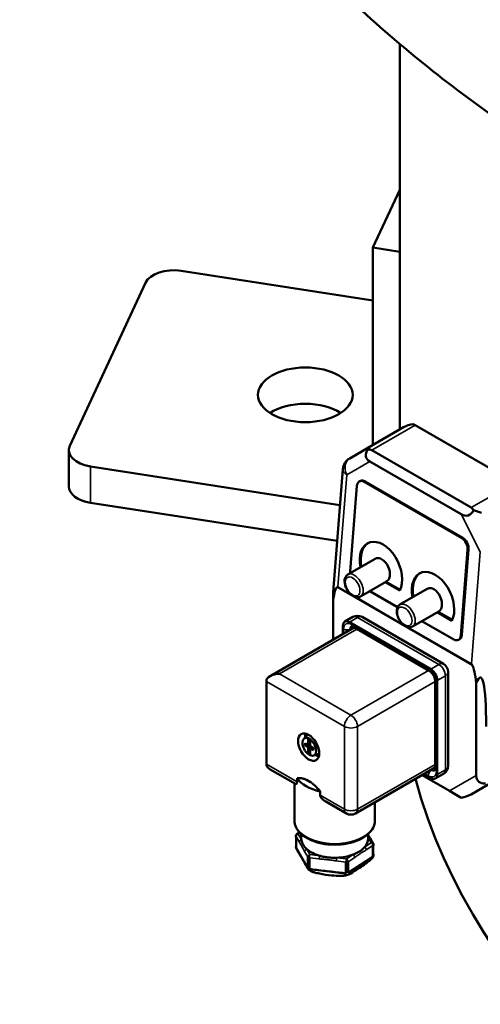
# Model space of a CAD drawing. Header units: inches. Extents: x 1 to 226, y 4 to 143.
# Tile 57 of 81: x 168 to 172, y 55 to 63. Entities that reach past the tile are written whole.
import ezdxf

# ---------------------------------------------------------------- set-up
doc = ezdxf.new("R2010")
doc.units = ezdxf.units.IN
doc.header["$LTSCALE"] = 6.666667
doc.header["$MEASUREMENT"] = 0
doc.layers.add('Visible (ANSI)', color=7, linetype='Continuous', lineweight=50)
doc.layers.add('Visible Narrow (ANSI)', color=7, linetype='Continuous', lineweight=35)

msp = doc.modelspace()

# ---------------------------------------------------------------- linework, layer by layer
at = {"layer": 'Visible (ANSI)'}
for p, q in [((171.4375, 59.698), (171.4375, 62.9941)), ((171.2082, 61.2531), (171.4375, 61.7473)), ((171.4375, 61.2176), (171.2082, 61.2531)), ((171.2082, 61.2531), (171.2082, 59.5656)), ((169.5698, 61.0544), (171.2082, 60.8009)), ((168.6166, 59.5581), (169.2637, 60.9523)), ((171.1697, 59.5434), (171.4696, 59.7165)), ((171.5704, 59.7348), (171.5535, 59.7445)), ((172.4199, 59.2443), (171.5704, 59.7348)), ((168.6081, 59.5207), (168.6081, 59.2105)), ((171.0098, 59.451), (171.1697, 59.5434)), ((171.1993, 59.5205), (172.0488, 59.03)), ((171.9644, 58.9726), (171.1828, 59.4238)), ((170.9268, 59.0513), (168.7934, 59.3813)), ((170.8677, 58.3063), (170.9511, 59.3581)), ((171.0946, 59.2548), (171.1029, 59.2587)), ((171.9764, 58.7724), (171.1415, 59.2544)), ((171.0722, 59.2156), (171.0142, 58.4841)), ((171.9681, 58.7685), (171.1332, 59.2505)), ((168.7934, 59.0711), (170.9025, 58.7448)), ((171.9605, 57.9377), (172.0185, 58.6693)), ((171.9688, 57.9416), (172.0268, 58.6732)), ((170.9945, 58.4582), (171.2282, 58.5932)), ((171.1028, 58.2707), (171.3261, 58.3996)), ((171.3137, 58.3925), (171.4394, 58.3199)), ((171.3212, 58.3968), (171.4426, 58.3267)), ((171.44, 58.2011), (171.6736, 58.336)), ((170.8677, 58.3063), (170.8677, 58.2372)), ((171.1826, 58.3168), (171.4199, 58.1798)), ((170.8677, 58.2372), (170.8677, 57.9009)), ((170.9675, 58.055), (171.0371, 58.0951)), ((171.8118, 57.6933), (171.1159, 58.0951)), ((171.5482, 58.0135), (171.7715, 58.1424)), ((171.7591, 58.1353), (171.8848, 58.0627)), ((171.7666, 58.1396), (171.888, 58.0695)), ((171.0489, 58.0055), (170.3296, 57.5902)), ((170.9512, 58.0189), (170.9512, 57.9491)), ((171.7029, 57.6492), (171.0069, 58.0511)), ((171.0359, 58.0129), (171.6902, 57.6352)), ((171.0417, 58.0013), (171.0417, 58.0069)), ((171.628, 58.0596), (171.8995, 57.9028)), ((171.9381, 57.8985), (171.9465, 57.9024)), ((171.8512, 56.8215), (171.8512, 57.6251)), ((170.297, 56.8376), (170.297, 57.5448)), ((171.7401, 57.5488), (171.7401, 56.7934)), ((171.7586, 56.7492), (171.7586, 57.5528)), ((172.0926, 56.7409), (172.0926, 57.53)), ((170.6176, 57.0539), (170.6532, 57.087)), ((170.6297, 57.015), (170.6297, 56.9957)), ((170.6561, 56.9997), (170.6297, 57.015)), ((170.6436, 57.0038), (170.6297, 56.9957)), ((170.6297, 56.9957), (170.6561, 56.9804)), ((170.6436, 57.007), (170.6436, 57.0038)), ((170.6436, 57.0038), (170.6701, 56.9885)), ((170.6593, 57.0602), (170.6561, 57.0577)), ((170.6561, 57.0577), (170.6561, 56.9997)), ((170.6701, 57.0078), (170.6561, 56.9997)), ((170.6701, 56.9885), (170.6561, 56.9804)), ((170.6561, 56.9804), (170.6561, 56.9228)), ((170.6701, 57.0515), (170.6701, 57.0078)), ((170.6701, 56.9885), (170.6701, 56.9301)), ((170.6728, 57.0481), (170.676, 57.0506)), ((170.6728, 56.9901), (170.6728, 57.0481)), ((170.6993, 56.9748), (170.6728, 56.9901)), ((170.6561, 56.9228), (170.6593, 56.9239)), ((170.6701, 56.9301), (170.6593, 56.9239)), ((170.6701, 56.9301), (170.6728, 56.9285)), ((170.6868, 56.9788), (170.6728, 56.9708)), ((170.6728, 56.9708), (170.6993, 56.9555)), ((170.6728, 56.9131), (170.6728, 56.9708)), ((170.6868, 56.9788), (170.6993, 56.9716)), ((170.6993, 56.9555), (170.6993, 56.9748)), ((170.7003, 56.9106), (170.7468, 56.9248)), ((170.5459, 56.6673), (170.3296, 56.7921)), ((171.7401, 56.8083), (171.0602, 56.4158)), ((171.6285, 56.7439), (171.8632, 56.6084)), ((171.6424, 56.7519), (171.7029, 56.717)), ((171.7377, 56.8014), (171.7329, 56.8042)), ((171.7423, 56.7131), (171.8118, 56.7533)), ((170.5371, 56.3554), (170.5371, 56.6723)), ((170.5603, 56.7177), (170.5603, 56.6856)), ((170.676, 56.6831), (170.6419, 56.7028)), ((172.1934, 56.6627), (172.0475, 56.5784)), ((170.7576, 56.6038), (170.7576, 56.5716)), ((171.8632, 56.6084), (171.9636, 56.5504)), ((170.9815, 56.4158), (170.8046, 56.5179)), ((171.2261, 56.3554), (171.2261, 56.5116)), ((170.5592, 56.2385), (170.5814, 56.2529)), ((170.5962, 56.2385), (170.5962, 56.2011)), ((171.1671, 56.2385), (171.1671, 56.2011)), ((170.5513, 56.2185), (170.5513, 56.122)), ((171.1837, 56.2043), (171.2104, 56.1578)), ((171.208, 56.044), (171.208, 56.1404)), ((171.212, 56.1444), (171.212, 56.1443)), ((171.212, 56.1444), (171.212, 56.1444)), ((170.5513, 56.122), (170.6516, 55.9477)), ((171.2081, 56.062), (171.208, 56.062)), ((171.2084, 56.0619), (171.2084, 56.0619)), ((171.212, 56.1373), (171.212, 56.0774)), ((170.6516, 55.9477), (170.6516, 56.0441)), ((170.6663, 56.0365), (170.6663, 55.9401)), ((170.978, 55.9031), (170.978, 55.9995)), ((170.9966, 55.9067), (171.208, 56.044)), ((170.9966, 56.0031), (170.9966, 55.9067)), ((170.6663, 55.9401), (170.978, 55.9031))]:
    msp.add_line(p, q, dxfattribs=at)
for centre, radius, start, end in [((171.0688, 59.3487), 0.1181, 120, 175.46911), ((171.0765, 58.0269), 0.0787, 60, 120), ((171.7725, 57.6251), 0.0787, 0, 60), ((171.7725, 56.8215), 0.0787, 300, 0), ((171.0208, 56.484), 0.0787, 240, 300), ((170.5699, 56.222), 0.0197, 123.00961, 180), ((171.1933, 56.148), 0.0197, 0, 29.90913)]:
    msp.add_arc(centre, radius, start, end, dxfattribs=at)
for centre, major_axis, ratio, start_param, end_param in [((169.5051, 60.9149), (-0.25, 0), 0.57735, 4.45059, 6.021386), ((170.6305, 59.6834), (-0.405, 0), 0.57735, 3.867024, 5.557754), ((171.5287, 59.6142), (0.1426, 0.0823), 0.717439, 1.016277, 1.570796), ((168.8581, 59.5207), (-0.25, 0), 0.57735, 6.021386, 7.592182), ((171.3571, 59.5152), (0.2089, 0.0498), 0.490422, 2.578071, 3.619791), ((171.2287, 59.4411), (-0.0591, 0.1023), 0.185659, 0, 0.46153), ((171.098, 59.3656), (0.1044, 0.1529), 0.519801, 0.039473, 0.363341), ((171.1279, 59.1835), (-0.0333, 0.0714), 0.629824, 5.55038, 7.121177), ((171.1362, 59.1874), (-0.0333, 0.0714), 0.629824, 5.55038, 6.283185), ((168.8581, 59.2105), (-0.25, 0), 0.57735, 0, 1.308997), ((171.9724, 59.16), (0.0472, -0.1977), 0.547813, 5.804987, 6.846707), ((171.9475, 58.8752), (0.1044, 0.1529), 0.519801, 5.998789, 6.322658), ((172.0782, 58.9506), (0.1485, -0.0442), 0.335291, 1.263597, 1.725126), ((171.2771, 58.4964), (-0.1082, 0.2319), 0.629824, 3.607932, 7.470957), ((171.9628, 58.7014), (-0.0333, 0.0714), 0.629824, 3.979584, 5.55038), ((171.9711, 58.7053), (0.0333, -0.0714), 0.629824, 0.837991, 2.408788), ((171.2854, 58.5002), (-0.1082, 0.2319), 0.629824, 0.028464, 1.184322), ((171.7225, 58.2392), (-0.1082, 0.2319), 0.629824, 3.607932, 7.470957), ((171.0699, 58.4519), (0.0333, -0.0714), 0.629824, 3.979584, 4.185909), ((171.7308, 58.2431), (-0.1082, 0.2319), 0.629824, 0.028464, 1.184322), ((170.9095, 57.3381), (0.004, -1.0115), 0.082475, 3.189174, 3.617174), ((171.0758, 58.4306), (-0.2102, -0.1067), 0.040832, 5.601153, 5.668835), ((171.0069, 57.9868), (-0.0394, 0.0682), 0.57735, 5.497787, 7.068583), ((171.0835, 57.9827), (-0.0295, 0.0511), 0.57735, 0.728176, 0.785398), ((171.9048, 57.9699), (0.0333, -0.0714), 0.629824, 5.55038, 7.121177), ((171.9132, 57.9738), (0.0333, -0.0714), 0.629824, 0, 0.837991), ((172.2172, 57.7717), (-0.1171, 0.2046), 0.775664, 1.506026, 1.573708), ((172.0509, 56.6791), (0.004, -1.0115), 0.082475, 2.569977, 2.997978), ((172.0091, 56.1521), (0.1186, 1.4255), 0.082475, 5.502364, 6.549561), ((170.4084, 57.5448), (0.1114, 0), 0.57735, 1.570796, 3.141593), ((171.7029, 57.5849), (-0.0394, 0.0682), 0.57735, 3.926991, 5.497787), ((170.6645, 56.9854), (-0.0417, 0.0723), 0.57735, 5.639776, 8.497391), ((170.7202, 57.0176), (0.064, -0.1108), 0.57735, 3.640717, 3.970349), ((170.7062, 57.0095), (-0.0541, 0.0938), 0.57735, 0.211822, 0.642434), ((170.7062, 57.0095), (-0.0472, 0.0818), 0.57735, 0.084807, 0.132399), ((170.6645, 56.9854), (0.0417, -0.0723), 0.57735, 5.639776, 8.497391), ((170.7202, 57.0176), (0.064, -0.1108), 0.57735, 5.454429, 5.784061), ((170.7062, 57.0095), (0.0541, -0.0938), 0.57735, 5.640751, 6.071363), ((170.7062, 57.0095), (0.0472, -0.0818), 0.57735, 6.150786, 6.198378), ((170.4084, 56.8376), (0.1114, 0), 0.57735, 3.141593, 3.926991), ((171.7029, 56.7813), (0.0394, -0.0682), 0.57735, 5.497787, 7.068583), ((171.7377, 56.8496), (-0.0295, 0.0511), 0.57735, 2.356194, 2.413417), ((172.2597, 56.8373), (-0.1483, -0.1483), 0.517638, 5.805527, 6.821804), ((170.8816, 56.7893), (-0.3445, 0), 0.57735, 0.368343, 1.202453), ((170.8816, 56.8215), (0.3159, 0), 0.57735, 3.850505, 4.003477), ((183.1875, 57.7408), (-11.75, 0), 0.57735, 0.152236, 1.704587), ((171.9884, 56.6807), (0.1426, 0.0823), 0.717439, 4.15787, 4.712389), ((170.5699, 56.222), (-0.0197, 0), 0.57735, 0, 0.320652), ((170.8816, 56.2011), (-0.2854, 0), 0.57735, 0, 0.057279), ((170.8816, 56.2011), (0.2854, 0), 0.57735, 5.820014, 6.283185), ((171.1666, 56.1944), (0.0171, 0.0098), 0.77488, 0.000001, 0.000167), ((171.1933, 56.148), (0.0197, 0), 0.57735, 5.55664, 6.283185), ((170.8816, 56.2011), (-0.2854, 0), 0.57735, 0.584026, 1.104477), ((170.8816, 56.2011), (-0.2854, 0), 0.57735, 1.631223, 2.151674), ((170.6702, 56.0477), (-0.0197, 0), 0.57735, 0.320652, 1.36785), ((170.9819, 56.0106), (-0.0197, 0), 0.57735, 1.36785, 2.415048), ((170.8816, 56.0886), (-0.1976, 0), 0.57735, 2.079957, 2.079966), ((170.8816, 56.0886), (-0.1976, 0), 0.57735, 2.191921, 2.191951)]:
    msp.add_ellipse(centre, major_axis=major_axis, ratio=ratio, start_param=start_param, end_param=end_param, dxfattribs=at)
for centre, major_axis in [((170.6305, 59.9937), (0.405, 0)), ((170.6589, 56.9822), (0.064, -0.1108))]:
    msp.add_ellipse(centre, major_axis=major_axis, ratio=0.57735, dxfattribs=at)
for points, knots in [([(172.3631, 62.287), (171.8949, 62.6111), (171.4513, 62.9639), (170.6244, 63.732), (170.2411, 64.1476), (169.5519, 65.0458), (169.246, 65.5287), (168.7372, 66.5581), (168.5345, 67.1048), (168.2594, 68.24), (168.1875, 68.8282), (168.1875, 69.4167)], [1.66113, 1.66113, 1.66113, 1.66113, 1.8001429, 1.8001429, 1.9391558, 1.9391558, 2.0781687, 2.0781687, 2.2171816, 2.2171816, 2.3561945, 2.3561945, 2.3561945, 2.3561945]), ([(171.3537, 58.4522), (171.3549, 58.4684), (171.3527, 58.495), (171.3396, 58.5238), (171.3277, 58.5499), (171.3066, 58.5766), (171.283, 58.5897), (171.2759, 58.5937), (171.2687, 58.5965), (171.2616, 58.5979), (171.2485, 58.6005), (171.2373, 58.5982), (171.2284, 58.5931)], [4.712389, 4.712389, 4.712389, 4.712389, 5.539723, 5.539723, 5.539723, 6.293034, 6.293034, 6.293034, 6.519131, 6.519131, 6.519131, 6.939641, 6.939641, 6.939641, 6.939641]), ([(170.9945, 58.4582), (170.9886, 58.4548), (170.9834, 58.4501), (170.9748, 58.4386), (170.9716, 58.4317), (170.967, 58.4156), (170.9661, 58.4063), (170.9668, 58.3861), (170.9688, 58.3752), (170.9752, 58.3535), (170.9798, 58.3428), (170.9908, 58.3225), (170.9974, 58.3129), (171.012, 58.2957), (171.0201, 58.288), (171.0374, 58.2753), (171.0467, 58.2704), (171.0652, 58.2644), (171.0746, 58.2632), (171.0905, 58.2652), (171.097, 58.2674), (171.1028, 58.2707)], [5.497787, 5.497787, 5.497787, 5.497787, 5.740087, 5.740087, 6.006838, 6.006838, 6.328208, 6.328208, 6.678825, 6.678825, 7.027611, 7.027611, 7.373316, 7.373316, 7.720977, 7.720977, 8.072444, 8.072444, 8.403157, 8.403157, 8.63938, 8.63938, 8.63938, 8.63938]), ([(171.3259, 58.3998), (171.3369, 58.4064), (171.3458, 58.4181), (171.3502, 58.4331), (171.352, 58.4391), (171.3531, 58.4456), (171.3537, 58.4522)], [3.931195, 3.931195, 3.931195, 3.931195, 4.4891036, 4.4891036, 4.4891036, 4.712389, 4.712389, 4.712389, 4.712389]), ([(171.7991, 58.195), (171.8004, 58.2113), (171.7981, 58.2379), (171.785, 58.2666), (171.7731, 58.2928), (171.7521, 58.3194), (171.7284, 58.3326), (171.7213, 58.3365), (171.7141, 58.3393), (171.707, 58.3407), (171.6939, 58.3434), (171.6828, 58.3411), (171.6739, 58.336)], [4.712389, 4.712389, 4.712389, 4.712389, 5.539723, 5.539723, 5.539723, 6.293034, 6.293034, 6.293034, 6.519131, 6.519131, 6.519131, 6.939641, 6.939641, 6.939641, 6.939641]), ([(171.44, 58.2011), (171.434, 58.1976), (171.4288, 58.1929), (171.4202, 58.1814), (171.417, 58.1745), (171.4124, 58.1585), (171.4115, 58.1491), (171.4122, 58.1289), (171.4142, 58.118), (171.4207, 58.0964), (171.4252, 58.0857), (171.4363, 58.0654), (171.4428, 58.0558), (171.4575, 58.0385), (171.4656, 58.0308), (171.4829, 58.0182), (171.4921, 58.0132), (171.5107, 58.0072), (171.5201, 58.006), (171.5359, 58.0081), (171.5424, 58.0102), (171.5482, 58.0135)], [5.497787, 5.497787, 5.497787, 5.497787, 5.740087, 5.740087, 6.006838, 6.006838, 6.328208, 6.328208, 6.678825, 6.678825, 7.027611, 7.027611, 7.373316, 7.373316, 7.720977, 7.720977, 8.072444, 8.072444, 8.403157, 8.403157, 8.63938, 8.63938, 8.63938, 8.63938]), ([(171.7714, 58.1427), (171.7823, 58.1492), (171.7912, 58.1609), (171.7957, 58.1759), (171.7974, 58.1819), (171.7986, 58.1884), (171.7991, 58.195)], [3.931195, 3.931195, 3.931195, 3.931195, 4.4891036, 4.4891036, 4.4891036, 4.712389, 4.712389, 4.712389, 4.712389]), ([(171.0359, 58.0129), (171.0338, 58.0142), (171.0319, 58.0151), (171.0287, 58.0164), (171.0273, 58.0167), (171.0253, 58.0171), (171.0247, 58.0172), (171.0244, 58.0171), (171.0243, 58.0171), (171.0243, 58.0171)], [4.712389, 4.712389, 4.712389, 4.712389, 4.8694686, 4.8694686, 5.0265482, 5.0265482, 5.1836279, 5.1836279, 5.2407586, 5.2407586, 5.2407586, 5.2407586]), ([(171.7401, 57.5488), (171.7401, 57.5523), (171.7397, 57.5566), (171.738, 57.5661), (171.7365, 57.5714), (171.7325, 57.5827), (171.7299, 57.5887), (171.7236, 57.6003), (171.72, 57.6059), (171.7122, 57.6162), (171.708, 57.6208), (171.7, 57.6284), (171.6961, 57.6315), (171.6917, 57.6343), (171.6909, 57.6348), (171.6902, 57.6352)], [3.141593, 3.141593, 3.141593, 3.141593, 3.372158, 3.372158, 3.618219, 3.618219, 3.877087, 3.877087, 4.14172, 4.14172, 4.403642, 4.403642, 4.654455, 4.654455, 4.712389, 4.712389, 4.712389, 4.712389]), ([(170.6645, 56.9173), (170.666, 56.9164), (170.6678, 56.9157), (170.6698, 56.9152), (170.6708, 56.915), (170.6718, 56.9148), (170.6728, 56.9146)], [0.0021356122, 0.0021356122, 0.0021356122, 0.0021356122, 0.0022968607, 0.0022968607, 0.0022968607, 0.002377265, 0.002377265, 0.002377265, 0.002377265]), ([(171.7379, 56.7812), (171.7379, 56.7812), (171.7379, 56.7812), (171.7381, 56.7815), (171.7384, 56.7821), (171.739, 56.784), (171.7394, 56.7853), (171.7399, 56.7888), (171.7401, 56.7909), (171.7401, 56.7934)], [2.613223, 2.613223, 2.613223, 2.613223, 2.6703538, 2.6703538, 2.8274334, 2.8274334, 2.984513, 2.984513, 3.1415927, 3.1415927, 3.1415927, 3.1415927]), ([(170.5603, 56.6856), (170.5603, 56.6819), (170.5599, 56.6786), (170.5585, 56.6734), (170.5576, 56.6715), (170.5535, 56.6655), (170.5489, 56.6655), (170.5459, 56.6673)], [0, 0, 0, 0, 0.0343017, 0.0343017, 0.0686034, 0.0686034, 0.1870633, 0.1870633, 0.1870633, 0.1870633]), ([(170.8046, 56.5179), (170.7912, 56.5256), (170.7765, 56.5368), (170.7646, 56.552), (170.7621, 56.5559), (170.7586, 56.5639), (170.7576, 56.568), (170.7576, 56.5716)], [-0.1870633, -0.1870633, -0.1870633, -0.1870633, -0.0686034, -0.0686034, -0.0343017, -0.0343017, 0, 0, 0, 0]), ([(171.2261, 56.3554), (171.2261, 56.3341), (171.2207, 56.3129), (171.1998, 56.2721), (171.1837, 56.2527), (171.142, 56.217), (171.1158, 56.2011), (171.0562, 56.1749), (171.0228, 56.1648), (170.9526, 56.1514), (170.9158, 56.148), (170.8424, 56.1483), (170.8057, 56.152), (170.7361, 56.166), (170.7031, 56.1763), (170.644, 56.203), (170.6178, 56.2194), (170.5755, 56.2568), (170.5592, 56.2779), (170.5413, 56.3182), (170.5371, 56.3368), (170.5371, 56.3554)], [0.785398, 0.785398, 0.785398, 0.785398, 1.073514, 1.073514, 1.379588, 1.379588, 1.706203, 1.706203, 2.035824, 2.035824, 2.363866, 2.363866, 2.691202, 2.691202, 3.019308, 3.019308, 3.348968, 3.348968, 3.675043, 3.675043, 3.926991, 3.926991, 3.926991, 3.926991]), ([(171.1671, 56.2349), (171.1676, 56.2339), (171.1682, 56.2328), (171.1738, 56.2224), (171.1788, 56.2126), (171.1837, 56.2043)], [0.2428587, 0.2428587, 0.2428587, 0.2428587, 0.2560694, 0.2560694, 0.3777735, 0.3777735, 0.3777735, 0.3777735]), ([(170.5513, 56.2041), (170.5513, 56.2063), (170.5512, 56.2086), (170.5509, 56.2146), (170.5503, 56.2183), (170.5502, 56.2221)], [0, 0, 0, 0, 0.01735021, 0.01735021, 0.04754202, 0.04754202, 0.04754202, 0.04754202]), ([(170.5503, 56.222), (170.5503, 56.2216), (170.5503, 56.2212), (170.5504, 56.2208), (170.5506, 56.22), (170.551, 56.2192), (170.5513, 56.2185)], [0.726444, 0.726444, 0.726444, 0.726444, 0.8384832, 0.8384832, 0.8384832, 1.0471976, 1.0471976, 1.0471976, 1.0471976]), ([(171.212, 56.0774), (171.212, 56.075), (171.212, 56.0725), (171.2121, 56.0662), (171.2122, 56.0625), (171.2126, 56.0579), (171.2127, 56.0566), (171.2128, 56.0536), (171.2127, 56.0519), (171.2123, 56.0488), (171.2119, 56.0474), (171.2107, 56.044), (171.2097, 56.0421), (171.2072, 56.0385), (171.2058, 56.0367), (171.2012, 56.0314), (171.1978, 56.028), (171.1874, 56.0183), (171.1801, 56.0123), (171.1598, 55.9961), (171.1465, 55.9864), (171.1158, 55.9648), (171.0986, 55.9532), (171.0595, 55.9276), (171.0388, 55.9143), (171.0147, 55.9011), (171.011, 55.8991), (171.0041, 55.8957), (171.001, 55.8943), (170.9958, 55.8921), (170.9939, 55.8914), (170.9902, 55.89), (170.9884, 55.8894), (170.9842, 55.8881), (170.9817, 55.8874), (170.9768, 55.8862), (170.9744, 55.8857), (170.9681, 55.8845), (170.9642, 55.8839), (170.951, 55.8823), (170.9418, 55.8818), (170.9076, 55.8812), (170.8816, 55.8829), (170.8207, 55.8889), (170.7846, 55.894), (170.7351, 55.9044), (170.7201, 55.9081), (170.696, 55.9156), (170.6863, 55.9191), (170.6717, 55.926), (170.6662, 55.929), (170.6595, 55.9342), (170.6581, 55.9355), (170.6564, 55.9372), (170.6561, 55.9376), (170.6553, 55.9385), (170.6548, 55.939), (170.6539, 55.9401), (170.6535, 55.9406), (170.6525, 55.9421), (170.652, 55.9428), (170.651, 55.9445), (170.6505, 55.9453), (170.6486, 55.9485), (170.6473, 55.9508), (170.642, 55.9605), (170.6376, 55.9687), (170.6195, 56.0019), (170.6063, 56.025), (170.5873, 56.0568), (170.5816, 56.0662), (170.5695, 56.0862), (170.5638, 56.0954), (170.5559, 56.1101), (170.5539, 56.1138), (170.5517, 56.1195), (170.5512, 56.1212), (170.5506, 56.124), (170.5505, 56.1252), (170.5505, 56.1272), (170.5505, 56.1281), (170.5506, 56.1296), (170.5506, 56.1303), (170.5508, 56.1321), (170.5509, 56.1332), (170.551, 56.135), (170.5511, 56.1357), (170.5512, 56.1379), (170.5512, 56.1395), (170.5512, 56.1417), (170.5513, 56.1423), (170.5513, 56.1428)], [0, 0, 0, 0, 0.020197, 0.020197, 0.050636, 0.050636, 0.061496, 0.061496, 0.074472, 0.074472, 0.085397, 0.085397, 0.101539, 0.101539, 0.118856, 0.118856, 0.155693, 0.155693, 0.227093, 0.227093, 0.356082, 0.356082, 0.534435, 0.534435, 0.78711, 0.78711, 0.8331, 0.8331, 0.867648, 0.867648, 0.885928, 0.885928, 0.90069, 0.90069, 0.920066, 0.920066, 0.939309, 0.939309, 0.97172, 0.97172, 1.050311, 1.050311, 1.256703, 1.256703, 1.526374, 1.526374, 1.645585, 1.645585, 1.730951, 1.730951, 1.78896, 1.78896, 1.804195, 1.804195, 1.807989, 1.807989, 1.813501, 1.813501, 1.819021, 1.819021, 1.830056, 1.830056, 1.842719, 1.842719, 1.880694, 1.880694, 1.994771, 1.994771, 2.336647, 2.336647, 2.469514, 2.469514, 2.578172, 2.578172, 2.611223, 2.611223, 2.62451, 2.62451, 2.633334, 2.633334, 2.640061, 2.640061, 2.645529, 2.645529, 2.656624, 2.656624, 2.66752, 2.66752, 2.686723, 2.686723, 2.694761, 2.694761, 2.694761, 2.694761]), ([(170.5513, 56.2185), (170.5513, 56.2025), (170.5513, 56.1863), (170.5513, 56.1702), (170.5513, 56.1601), (170.5513, 56.15), (170.5513, 56.1398), (170.5512, 56.1339), (170.5506, 56.1278), (170.5513, 56.122)], [-0.0035, -0.0035, -0.0035, -0.0035, -0.002, -0.002, -0.002, -0.00105474, -0.00105474, -0.00105474, -0.0005, -0.0005, -0.0005, -0.0005]), ([(170.6435, 56.1102), (170.6385, 56.1146), (170.6338, 56.1192), (170.625, 56.1287), (170.621, 56.1337), (170.615, 56.1422), (170.6128, 56.1456), (170.6087, 56.1526), (170.6069, 56.1562), (170.6029, 56.1651), (170.601, 56.1704), (170.5982, 56.1811), (170.5972, 56.1864), (170.5967, 56.1916)], [-0.3819585, -0.3819585, -0.3819585, -0.3819585, -0.3120329, -0.3120329, -0.2398039, -0.2398039, -0.1909793, -0.1909793, -0.1421543, -0.1421543, -0.0699232, -0.0699232, 0, 0, 0, 0]), ([(171.208, 56.044), (171.2086, 56.0501), (171.2081, 56.0571), (171.208, 56.0636), (171.208, 56.0827), (171.2081, 56.1016), (171.208, 56.1205), (171.208, 56.1272), (171.208, 56.1339), (171.208, 56.1404)], [0.0005, 0.0005, 0.0005, 0.0005, 0.001111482, 0.001111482, 0.001111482, 0.002881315, 0.002881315, 0.002881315, 0.0035, 0.0035, 0.0035, 0.0035]), ([(171.213, 56.1478), (171.213, 56.1463), (171.2128, 56.1447), (171.2126, 56.1427), (171.2125, 56.142), (171.2123, 56.1406), (171.2122, 56.1399), (171.2121, 56.1387), (171.212, 56.1383), (171.212, 56.1376), (171.212, 56.1374), (171.212, 56.1373)], [0, 0, 0, 0, 0.01240102, 0.01240102, 0.01889637, 0.01889637, 0.02814186, 0.02814186, 0.03830255, 0.03830255, 0.05114985, 0.05114985, 0.05114985, 0.05114985]), ([(170.5513, 56.122), (170.5533, 56.1171), (170.5569, 56.1122), (170.5598, 56.1073), (170.5753, 56.0806), (170.5904, 56.054), (170.6057, 56.0274), (170.6133, 56.0142), (170.6209, 56.0009), (170.6286, 55.9876), (170.633, 55.98), (170.6373, 55.9724), (170.6417, 55.9648), (170.6446, 55.9597), (170.6476, 55.9546), (170.6504, 55.9495), (170.6508, 55.9489), (170.6511, 55.9482), (170.6516, 55.9477)], [-0.008371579, -0.008371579, -0.008371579, -0.008371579, -0.007685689, -0.007685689, -0.007685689, -0.003987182, -0.003987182, -0.003987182, -0.002137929, -0.002137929, -0.002137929, -0.001082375, -0.001082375, -0.001082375, -0.000376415, -0.000376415, -0.000376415, -0.000288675, -0.000288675, -0.000288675, -0.000288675]), ([(171.137, 56.1274), (171.1329, 56.1227), (171.1284, 56.1181), (171.1185, 56.109), (171.1131, 56.1045), (171.1033, 56.0972), (171.0992, 56.0944), (171.0907, 56.0888), (171.0863, 56.0862), (171.075, 56.0797), (171.0679, 56.0761), (171.0534, 56.0693), (171.0459, 56.0662), (171.0383, 56.0633)], [-0.3819585, -0.3819585, -0.3819585, -0.3819585, -0.3120321, -0.3120321, -0.2398022, -0.2398022, -0.1909771, -0.1909771, -0.1421527, -0.1421527, -0.0699224, -0.0699224, 0, 0, 0, 0]), ([(171.212, 56.1374), (171.212, 56.1261), (171.212, 56.1147), (171.212, 56.1034), (171.212, 56.0947), (171.212, 56.0861), (171.212, 56.0774)], [-0.003057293, -0.003057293, -0.003057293, -0.003057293, -0.002, -0.002, -0.002, -0.001192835, -0.001192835, -0.001192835, -0.001192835]), ([(170.6516, 55.9477), (170.6509, 55.9538), (170.6515, 55.9607), (170.6515, 55.9672), (170.6517, 55.9861), (170.6516, 56.005), (170.6516, 56.0239), (170.6516, 56.0307), (170.6516, 56.0374), (170.6516, 56.0441)], [0.0005, 0.0005, 0.0005, 0.0005, 0.001107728, 0.001107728, 0.001107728, 0.002873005, 0.002873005, 0.002873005, 0.0035, 0.0035, 0.0035, 0.0035]), ([(170.6516, 56.0441), (170.6538, 56.0413), (170.6572, 56.0385), (170.6623, 56.0373), (170.6636, 56.037), (170.665, 56.0368), (170.6663, 56.0365)], [1.047198, 1.047198, 1.047198, 1.047198, 1.883596, 1.883596, 1.883596, 2.094395, 2.094395, 2.094395, 2.094395]), ([(170.6663, 56.0365), (170.6663, 56.0207), (170.6662, 56.0044), (170.6662, 55.9883), (170.6662, 55.9782), (170.6663, 55.9681), (170.6662, 55.958), (170.6662, 55.952), (170.6658, 55.9455), (170.6663, 55.9401)], [-0.0035, -0.0035, -0.0035, -0.0035, -0.002, -0.002, -0.002, -0.001056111, -0.001056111, -0.001056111, -0.0005, -0.0005, -0.0005, -0.0005]), ([(170.8989, 56.0366), (170.8897, 56.0363), (170.8805, 56.0362), (170.8619, 56.0366), (170.8524, 56.0371), (170.8367, 56.0383), (170.8304, 56.0389), (170.8178, 56.0404), (170.8116, 56.0413), (170.7963, 56.0437), (170.7873, 56.0454), (170.7699, 56.0493), (170.7615, 56.0515), (170.7533, 56.0539)], [-0.3819585, -0.3819585, -0.3819585, -0.3819585, -0.3120329, -0.3120329, -0.2398039, -0.2398039, -0.1909793, -0.1909793, -0.1421543, -0.1421543, -0.0699232, -0.0699232, 0, 0, 0, 0]), ([(170.978, 55.9031), (170.9779, 55.9084), (170.9779, 55.9148), (170.978, 55.9207), (170.9781, 55.9436), (170.978, 55.9663), (170.978, 55.989), (170.978, 55.9925), (170.978, 55.9961), (170.978, 55.9995)], [0.0005, 0.0005, 0.0005, 0.0005, 0.001049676, 0.001049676, 0.001049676, 0.003174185, 0.003174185, 0.003174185, 0.0035, 0.0035, 0.0035, 0.0035]), ([(170.978, 55.9995), (170.9833, 55.9992), (170.9893, 55.9995), (170.9936, 56.0015), (170.9947, 56.002), (170.9956, 56.0026), (170.9966, 56.0031)], [2.094395, 2.094395, 2.094395, 2.094395, 2.931605, 2.931605, 2.931605, 3.141593, 3.141593, 3.141593, 3.141593]), ([(170.9966, 55.9067), (171.0029, 55.9101), (171.0086, 55.9144), (171.0146, 55.9183), (171.0468, 55.9394), (171.0791, 55.9602), (171.1113, 55.9811), (171.1274, 55.9916), (171.1436, 56.0021), (171.1597, 56.0126), (171.1689, 56.0186), (171.1781, 56.0246), (171.1873, 56.0306), (171.1935, 56.0346), (171.1996, 56.0386), (171.2059, 56.0425), (171.2066, 56.043), (171.2074, 56.0435), (171.208, 56.044)], [-0.008371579, -0.008371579, -0.008371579, -0.008371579, -0.007686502, -0.007686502, -0.007686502, -0.003987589, -0.003987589, -0.003987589, -0.002138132, -0.002138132, -0.002138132, -0.001081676, -0.001081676, -0.001081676, -0.00037601, -0.00037601, -0.00037601, -0.000288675, -0.000288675, -0.000288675, -0.000288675]), ([(170.9966, 56.0031), (170.9966, 55.9872), (170.9967, 55.9708), (170.9966, 55.9549), (170.9966, 55.9449), (170.9966, 55.9348), (170.9967, 55.9246), (170.9967, 55.9186), (170.9969, 55.9121), (170.9966, 55.9067)], [-0.0035, -0.0035, -0.0035, -0.0035, -0.002, -0.002, -0.002, -0.00106057, -0.00106057, -0.00106057, -0.0005, -0.0005, -0.0005, -0.0005]), ([(170.6663, 55.9401), (170.6745, 55.9387), (170.6837, 55.9381), (170.6924, 55.937), (170.74, 55.9313), (170.7876, 55.9256), (170.8352, 55.92), (170.859, 55.9172), (170.8827, 55.9144), (170.9066, 55.9116), (170.9202, 55.91), (170.9338, 55.9084), (170.9474, 55.9068), (170.9565, 55.9057), (170.9657, 55.9045), (170.9749, 55.9034), (170.9759, 55.9032), (170.977, 55.9031), (170.978, 55.9031)], [-0.008371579, -0.008371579, -0.008371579, -0.008371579, -0.007694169, -0.007694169, -0.007694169, -0.003991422, -0.003991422, -0.003991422, -0.002140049, -0.002140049, -0.002140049, -0.001082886, -0.001082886, -0.001082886, -0.000369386, -0.000369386, -0.000369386, -0.000288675, -0.000288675, -0.000288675, -0.000288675])]:
    msp.add_open_spline(points, degree=3, knots=knots, dxfattribs=at)
for points, weights in [([(170.676, 57.0506), (170.6614, 57.0518), (170.6593, 57.0602)], [1.10457859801, 1.11558375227, 1.10457859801]), ([(170.5603, 56.7177), (170.6028, 56.7206), (170.6419, 56.7028)], [1.08675134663, 1.1284817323, 1.13602729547]), ([(170.676, 56.6831), (170.715, 56.6558), (170.7576, 56.6038)], [1.13602729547, 1.1284817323, 1.08675134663])]:
    msp.add_rational_spline(points, weights, degree=2, dxfattribs=at)
for points in [[(170.6593, 56.9239), (170.6599, 56.9215), (170.6615, 56.919), (170.6645, 56.9173)], [(171.208, 56.1404), (171.2107, 56.1426), (171.213, 56.1453), (171.213, 56.148)]]:
    msp.add_open_spline(points, degree=3, dxfattribs=at)
at = {"layer": 'Visible Narrow (ANSI)'}
for p, q in [((171.5704, 59.7348), (171.1993, 59.5205)), ((171.1828, 59.4238), (170.9857, 59.3099)), ((168.7934, 59.0711), (168.7934, 59.3813)), ((170.9857, 59.3099), (170.9099, 58.3532)), ((171.1415, 59.2544), (171.1332, 59.2505)), ((172.0488, 59.03), (172.4199, 59.2443)), ((172.1271, 58.651), (171.9644, 58.9726)), ((171.9681, 58.7685), (171.9764, 58.7724)), ((172.0268, 58.6732), (172.0185, 58.6693)), ((172.0512, 57.6942), (172.1271, 58.651)), ((172.0588, 57.6802), (170.9015, 58.3484)), ((170.9099, 58.3532), (171.0172, 58.2912)), ((171.0611, 58.2659), (171.4626, 58.0341)), ((171.0765, 58.0912), (171.0069, 58.0511)), ((171.7725, 57.6894), (171.0765, 58.0912)), ((171.0719, 57.9922), (170.4084, 57.6091)), ((170.9582, 57.9531), (170.9582, 57.9908)), ((171.0417, 58.0069), (171.0139, 57.9908)), ((171.0139, 57.9908), (171.0139, 57.9853)), ((171.0278, 58.031), (171.682, 57.6533)), ((171.5065, 58.0087), (172.0512, 57.6942)), ((171.9605, 57.9377), (171.9688, 57.9416)), ((171.7029, 57.6492), (171.7725, 57.6894)), ((170.4084, 57.6091), (171.0208, 57.2555)), ((171.0208, 57.2555), (171.6844, 57.6386)), ((171.8282, 57.593), (171.7586, 57.5528)), ((171.8282, 56.7893), (171.8282, 57.593)), ((170.9652, 57.159), (170.297, 57.5448)), ((171.7401, 57.5421), (171.0765, 57.159)), ((171.7516, 57.5327), (171.7516, 56.7773)), ((170.9652, 56.4518), (170.9652, 57.159)), ((171.0765, 57.159), (171.0765, 56.4518)), ((170.297, 56.8376), (170.5603, 56.6856)), ((171.0765, 56.4518), (171.7401, 56.8349)), ((171.682, 56.7371), (171.6494, 56.7559)), ((171.7051, 56.7881), (171.7098, 56.7853)), ((171.7098, 56.7853), (171.7377, 56.8014)), ((171.7586, 56.7492), (171.8282, 56.7893)), ((171.8632, 56.6084), (172.0926, 56.7409)), ((170.7576, 56.5716), (170.9652, 56.4518)), ((170.5857, 56.2484), (170.5699, 56.2381)), ((170.5699, 56.2381), (170.5967, 56.1916)), ((170.578, 56.172), (170.5513, 56.2185)), ((171.137, 56.1274), (171.1933, 56.164)), ((171.208, 56.1404), (171.1517, 56.1038)), ((171.1933, 56.164), (171.1671, 56.2097)), ((170.6516, 56.0441), (170.6248, 56.0906)), ((170.6435, 56.1102), (170.6702, 56.0637)), ((170.6702, 56.0637), (170.7533, 56.0539)), ((170.9819, 56.0267), (171.0383, 56.0633)), ((170.7493, 56.0267), (170.6663, 56.0365)), ((170.978, 55.9995), (170.8949, 56.0094)), ((170.8989, 56.0366), (170.9819, 56.0267)), ((171.053, 56.0397), (170.9966, 56.0031))]:
    msp.add_line(p, q, dxfattribs=at)
for centre, major_axis, ratio, start_param, end_param in [((183.1875, 69.4167), (15, 0), 0.57735, 3.141593, 6.283185), ((171.0688, 59.3487), (-0.0591, 0.1023), 0.775569, 0, 1.50325), ((171.0688, 59.3487), (-0.1177, 0.0093), 0.519605, 0, 0.828839), ((171.0487, 58.3645), (-0.0541, 0.0938), 0.57735, 3.141593, 6.283185), ((171.4941, 58.1073), (-0.0541, 0.0938), 0.57735, 3.141593, 6.283185), ((171.0765, 58.0269), (-0.0394, 0.0682), 0.57735, 5.497787, 6.283185), ((171.0765, 58.0269), (0.0394, 0.0682), 0.57735, 0, 0.785398), ((171.0278, 57.9506), (-0.0492, 0.0852), 0.57735, 5.497787, 7.068583), ((170.986, 58.0069), (0.0394, 0), 0.57735, 3.926991, 5.497787), ((171.0556, 57.9667), (-0.0295, 0.0511), 0.57735, 0.038142, 0.785398), ((171.0556, 58.047), (-0.0197, -0.0341), 0.57735, 5.497787, 6.283185), ((171.7725, 57.6251), (0.0394, 0.0682), 0.57735, 0, 0.785398), ((171.7725, 57.6251), (-0.0394, 0.0682), 0.57735, 3.926991, 5.497787), ((171.682, 57.5729), (0.0492, -0.0852), 0.57735, 0.785398, 2.356194), ((171.7098, 57.6693), (-0.0197, -0.0341), 0.57735, 5.497787, 6.283185), ((171.7725, 57.6251), (0.0787, 0), 0.57735, 5.497787, 6.283185), ((171.7794, 57.5488), (-0.0394, 0), 0.57735, 0, 0.785398), ((171.0208, 57.1912), (0.0394, 0.0682), 0.57735, 0.785398, 2.356194), ((171.0208, 57.1912), (-0.0394, 0.0682), 0.57735, 3.926991, 5.497787), ((171.0208, 57.1912), (0.0787, 0), 0.57735, 3.926991, 5.497787), ((171.7725, 56.8215), (0.0787, 0), 0.57735, 5.497787, 6.283185), ((171.7098, 56.7532), (0.0197, 0.0341), 0.57735, 0.785398, 2.356194), ((171.682, 56.8175), (0.0492, -0.0852), 0.57735, 5.497787, 7.068583), ((171.7098, 56.8335), (0.0295, -0.0511), 0.57735, 5.497787, 6.245043), ((171.7794, 56.7934), (-0.0394, 0), 0.57735, 0, 0.785398), ((171.7725, 56.8215), (0.0394, -0.0682), 0.57735, 0, 0.785398), ((171.0208, 56.484), (-0.0394, -0.0682), 0.57735, 5.497787, 6.283185), ((171.0208, 56.484), (0.0787, 0), 0.57735, 3.926991, 5.497787), ((171.0208, 56.484), (0.0394, -0.0682), 0.57735, 0, 0.785398), ((170.8816, 56.3554), (-0.3445, 0), 0.57735, 0, 3.141593), ((170.5699, 56.222), (-0.0171, -0.0098), 0.77488, 4.293083, 5.86388), ((170.5699, 56.222), (-0.0107, 0.0165), 0.61031, 5.466577, 6.283185), ((170.5967, 56.1756), (-0.0171, -0.0098), 0.77488, 4.293083, 5.86388), ((171.1666, 56.1944), (0.0171, 0.0098), 0.77488, 0.000166, 1.126431), ((171.1933, 56.148), (0.0171, 0.0098), 0.77488, 0, 1.151491), ((171.1933, 56.148), (-0.0107, 0.0165), 0.61031, 3.895781, 5.466577), ((170.6435, 56.0941), (-0.0171, -0.0098), 0.77488, 4.293083, 5.86388), ((170.6702, 56.0477), (-0.0171, -0.0098), 0.77488, 4.293083, 5.86388), ((170.6702, 56.0477), (-0.0023, -0.0195), 0.16457, 3.766881, 5.337677), ((171.0383, 56.0472), (-0.0107, 0.0165), 0.61031, 3.895781, 5.466577), ((171.137, 56.1114), (-0.0107, 0.0165), 0.61031, 3.895781, 5.466577), ((170.7533, 56.0378), (-0.0023, -0.0195), 0.16457, 3.766881, 5.337677), ((170.8989, 56.0205), (-0.0023, -0.0195), 0.16457, 3.766881, 5.337677), ((170.9819, 56.0106), (-0.0023, -0.0195), 0.16457, 3.766881, 5.337677), ((170.9819, 56.0106), (-0.0107, 0.0165), 0.61031, 3.895781, 5.466577)]:
    msp.add_ellipse(centre, major_axis=major_axis, ratio=ratio, start_param=start_param, end_param=end_param, dxfattribs=at)
for centre in [(171.0347, 58.3564), (171.4802, 58.0993)]:
    msp.add_ellipse(centre, major_axis=(-0.0443, 0.0767), ratio=0.57735, dxfattribs=at)
for points in [[(170.6248, 56.0906), (170.6209, 56.0973), (170.617, 56.1047), (170.6131, 56.1121), (170.6092, 56.1194), (170.6053, 56.1266), (170.6014, 56.1334), (170.5975, 56.1402), (170.5936, 56.1466), (170.5897, 56.1528), (170.5858, 56.159), (170.5819, 56.1652), (170.578, 56.172)], [(171.1517, 56.1038), (171.1435, 56.0985), (171.1353, 56.0938), (171.127, 56.089), (171.1188, 56.0842), (171.1106, 56.0793), (171.1024, 56.0739), (171.0941, 56.0686), (171.0859, 56.0628), (171.0777, 56.0569), (171.0694, 56.051), (171.0612, 56.045), (171.053, 56.0397)], [(170.8949, 56.0094), (170.8828, 56.0108), (170.8706, 56.0129), (170.8585, 56.0149), (170.8464, 56.0168), (170.8343, 56.0187), (170.8221, 56.0202), (170.81, 56.0216), (170.7979, 56.0226), (170.7857, 56.0235), (170.7736, 56.0244), (170.7615, 56.0252), (170.7493, 56.0267)]]:
    msp.add_open_spline(points, degree=3, knots=[0, 0, 0, 0, 0.000944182, 0.000944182, 0.000944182, 0.001888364, 0.001888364, 0.001888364, 0.002832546, 0.002832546, 0.002832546, 0.003776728, 0.003776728, 0.003776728, 0.003776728], dxfattribs=at)

doc.saveas('drawing.dxf')
